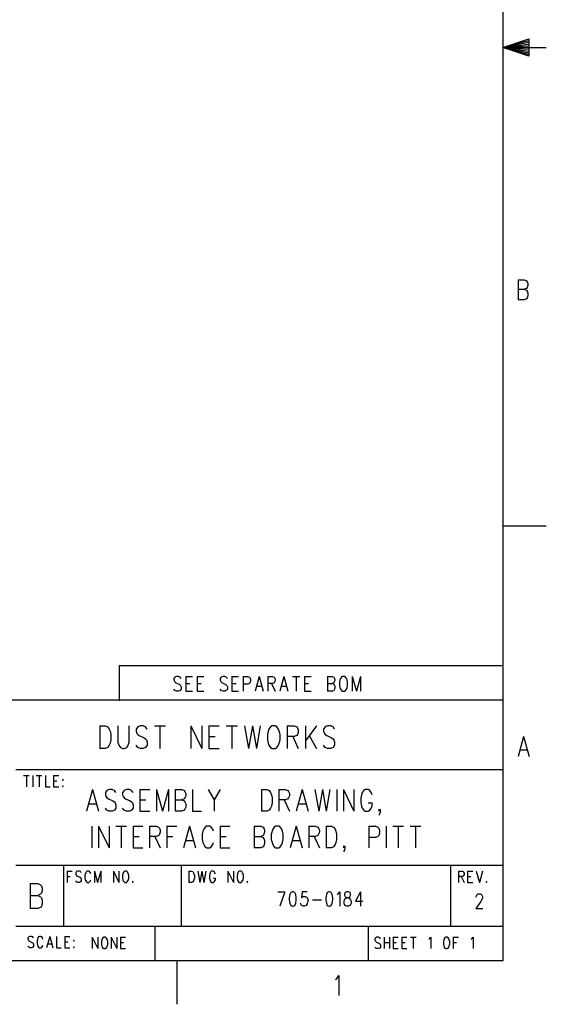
# Model space of a CAD drawing. Extents: x 2 to 38, y 4.3 to 27.6.
# Tile 19 of 25: x 31.6 to 38, y 4.3 to 16.3. Entities that reach past the tile are written whole.
import ezdxf

# ---------------------------------------------------------------- set-up
doc = ezdxf.new("R2010")
doc.units = 0
doc.layers.add('assy_t', color=3, linetype='CONTINUOUS')

msp = doc.modelspace()

# ---------------------------------------------------------------- linework, layer by layer
at = {"layer": 'assy_t', "color": 3}
for points in [[(2.54174, 4.85581), (2.54174, 27.07542), (37.45826, 27.07542), (37.45826, 4.85581), (2.54174, 4.85581)], [(37.45826, 15.96561), (37.77569, 16.07142), (37.77569, 15.8598), (37.45826, 15.96561), (37.77569, 15.90213)], [(37.45826, 15.96561), (37.77569, 16.05026)], [(37.45826, 15.96561), (37.77569, 16.0291)], [(37.45826, 15.96561), (37.77569, 16.00794)], [(37.45826, 15.96561), (37.77569, 15.98677)], [(37.45826, 15.96561), (37.77569, 15.88097)], [(37.45826, 15.96561), (37.9873, 15.96561)], [(37.45826, 15.96561), (37.77569, 15.92329)], [(37.45826, 15.96561), (37.77569, 15.94445)], [(37.64343, 13.14022), (37.64343, 12.89719)], [(37.64343, 13.14022), (37.71918, 13.14022), (37.74443, 13.12864), (37.75284, 13.11707), (37.76126, 13.09393), (37.76126, 13.07078), (37.75284, 13.04764), (37.74443, 13.03606), (37.71918, 13.02449)], [(37.64343, 13.02449), (37.71918, 13.02449), (37.74443, 13.01292), (37.75284, 13.00134), (37.76126, 12.9782), (37.76126, 12.94348), (37.75284, 12.92034), (37.74443, 12.90876), (37.71918, 12.89719), (37.64343, 12.89719)], [(37.45826, 10.14619), (37.9873, 10.14619)], [(37.44768, 8.44269), (32.79215, 8.44269), (32.79215, 8.01946)], [(33.54415, 8.29059), (33.53165, 8.30778), (33.51289, 8.31638), (33.48788, 8.31638), (33.46912, 8.30778), (33.45662, 8.29059), (33.45662, 8.2734), (33.46287, 8.2562), (33.46912, 8.2476), (33.48163, 8.23901), (33.51914, 8.22181), (33.53165, 8.21322), (33.5379, 8.20462), (33.54415, 8.18743), (33.54415, 8.16164), (33.53165, 8.14444), (33.51289, 8.13585), (33.48788, 8.13585), (33.46912, 8.14444), (33.45662, 8.16164)], [(33.60042, 8.31638), (33.60042, 8.13585)], [(33.60042, 8.31638), (33.6817, 8.31638)], [(33.73797, 8.31638), (33.73797, 8.13585)], [(33.73797, 8.31638), (33.81925, 8.31638)], [(34.10686, 8.29059), (34.09435, 8.30778), (34.07559, 8.31638), (34.05058, 8.31638), (34.03183, 8.30778), (34.01932, 8.29059), (34.01932, 8.2734), (34.02558, 8.2562), (34.03183, 8.2476), (34.04433, 8.23901), (34.08185, 8.22181), (34.09435, 8.21322), (34.1006, 8.20462), (34.10686, 8.18743), (34.10686, 8.16164), (34.09435, 8.14444), (34.07559, 8.13585), (34.05058, 8.13585), (34.03183, 8.14444), (34.01932, 8.16164)], [(34.16313, 8.31638), (34.16313, 8.13585)], [(34.16313, 8.31638), (34.2444, 8.31638)], [(34.30068, 8.31638), (34.30068, 8.13585)], [(34.30068, 8.31638), (34.35695, 8.31638), (34.3757, 8.30778), (34.38195, 8.29919), (34.38821, 8.28199), (34.38821, 8.2562), (34.38195, 8.23901), (34.3757, 8.23041), (34.35695, 8.22181), (34.30068, 8.22181)], [(34.4945, 8.31638), (34.44448, 8.13585)], [(34.4945, 8.31638), (34.54451, 8.13585)], [(34.60078, 8.31638), (34.60078, 8.13585)], [(34.60078, 8.31638), (34.65705, 8.31638), (34.67581, 8.30778), (34.68206, 8.29919), (34.68832, 8.28199), (34.68832, 8.2648), (34.68206, 8.2476), (34.67581, 8.23901), (34.65705, 8.23041), (34.60078, 8.23041)], [(34.7946, 8.31638), (34.74459, 8.13585)], [(34.7946, 8.31638), (34.84462, 8.13585)], [(34.90089, 8.31638), (34.98843, 8.31638)], [(34.94466, 8.31638), (34.94466, 8.13585)], [(35.0447, 8.31638), (35.0447, 8.13585)], [(35.0447, 8.31638), (35.12598, 8.31638)], [(35.32605, 8.31638), (35.32605, 8.13585)], [(35.32605, 8.31638), (35.38232, 8.31638), (35.40108, 8.30778), (35.40733, 8.29919), (35.41358, 8.28199), (35.41358, 8.2648), (35.40733, 8.2476), (35.40108, 8.23901), (35.38232, 8.23041)], [(35.50736, 8.31638), (35.49486, 8.30778), (35.48235, 8.29059), (35.4761, 8.2734), (35.46985, 8.2476), (35.46985, 8.20462), (35.4761, 8.17883), (35.48235, 8.16164), (35.49486, 8.14444), (35.50736, 8.13585), (35.53237, 8.13585), (35.54488, 8.14444), (35.55738, 8.16164), (35.56363, 8.17883), (35.56989, 8.20462), (35.56989, 8.2476), (35.56363, 8.2734), (35.55738, 8.29059), (35.54488, 8.30778), (35.53237, 8.31638), (35.50736, 8.31638)], [(35.62616, 8.31638), (35.62616, 8.13585)], [(35.62616, 8.31638), (35.67618, 8.13585)], [(35.72619, 8.31638), (35.67618, 8.13585)], [(35.72619, 8.31638), (35.72619, 8.13585)], [(33.60042, 8.23041), (33.65044, 8.23041)], [(33.73797, 8.23041), (33.78799, 8.23041)], [(34.16313, 8.23041), (34.21314, 8.23041)], [(34.46323, 8.19602), (34.52576, 8.19602)], [(34.64455, 8.23041), (34.68832, 8.13585)], [(34.76334, 8.19602), (34.82587, 8.19602)], [(35.0447, 8.23041), (35.09471, 8.23041)], [(35.32605, 8.23041), (35.38232, 8.23041), (35.40108, 8.22181), (35.40733, 8.21322), (35.41358, 8.19602), (35.41358, 8.17023), (35.40733, 8.15304), (35.40108, 8.14444), (35.38232, 8.13585), (35.32605, 8.13585)], [(23.49165, 4.85581), (23.49165, 8.03004), (37.45826, 8.03004)], [(33.60042, 8.13585), (33.6817, 8.13585)], [(33.73797, 8.13585), (33.81925, 8.13585)], [(34.16313, 8.13585), (34.2444, 8.13585)], [(35.0447, 8.13585), (35.12598, 8.13585)], [(32.55514, 7.71526), (32.55514, 7.43751)], [(32.55514, 7.71526), (32.62247, 7.71526), (32.65133, 7.70203), (32.67056, 7.67558), (32.68018, 7.64913), (32.6898, 7.60945), (32.6898, 7.54332), (32.68018, 7.50364), (32.67056, 7.47719), (32.65133, 7.45074), (32.62247, 7.43751), (32.55514, 7.43751)], [(32.77637, 7.71526), (32.77637, 7.51687), (32.78599, 7.47719), (32.80523, 7.45074), (32.83409, 7.43751)], [(32.83409, 7.43751), (32.85332, 7.43751), (32.88218, 7.45074), (32.90142, 7.47719), (32.91104, 7.51687), (32.91104, 7.71526)], [(33.13227, 7.67558), (33.11303, 7.70203), (33.08418, 7.71526), (33.0457, 7.71526), (33.01684, 7.70203), (32.99761, 7.67558), (32.99761, 7.64913), (33.00722, 7.62268), (33.01684, 7.60945), (33.03608, 7.59623), (33.09379, 7.56977), (33.11303, 7.55655), (33.12265, 7.54332), (33.13227, 7.51687), (33.13227, 7.47719), (33.11303, 7.45074), (33.08418, 7.43751), (33.0457, 7.43751), (33.01684, 7.45074), (32.99761, 7.47719)], [(33.21884, 7.71526), (33.3535, 7.71526)], [(33.28617, 7.71526), (33.28617, 7.43751)], [(33.66131, 7.71526), (33.66131, 7.43751)], [(33.66131, 7.71526), (33.79597, 7.43751)], [(33.79597, 7.71526), (33.79597, 7.43751)], [(33.88254, 7.71526), (33.88254, 7.43751)], [(33.88254, 7.71526), (34.00759, 7.71526)], [(34.09416, 7.71526), (34.22882, 7.71526)], [(34.16149, 7.71526), (34.16149, 7.43751)], [(34.31539, 7.71526), (34.36349, 7.43751)], [(34.41158, 7.71526), (34.36349, 7.43751)], [(34.41158, 7.71526), (34.45968, 7.43751)], [(34.50777, 7.71526), (34.45968, 7.43751)], [(34.65205, 7.71526), (34.63282, 7.70203), (34.61358, 7.67558), (34.60396, 7.64913), (34.59434, 7.60945), (34.59434, 7.54332), (34.60396, 7.50364), (34.61358, 7.47719), (34.63282, 7.45074), (34.65205, 7.43751), (34.69053, 7.43751), (34.70977, 7.45074), (34.729, 7.47719), (34.73862, 7.50364), (34.74824, 7.54332), (34.74824, 7.60945), (34.73862, 7.64913), (34.729, 7.67558), (34.70977, 7.70203), (34.69053, 7.71526), (34.65205, 7.71526)], [(34.83481, 7.71526), (34.83481, 7.43751)], [(34.83481, 7.71526), (34.92138, 7.71526), (34.95024, 7.70203), (34.95986, 7.68881), (34.96948, 7.66236), (34.96948, 7.6359), (34.95986, 7.60945), (34.95024, 7.59623), (34.92138, 7.583), (34.83481, 7.583)], [(35.05605, 7.71526), (35.05605, 7.43751)], [(35.19071, 7.71526), (35.05605, 7.5301)], [(35.41194, 7.67558), (35.39271, 7.70203), (35.36385, 7.71526), (35.32537, 7.71526), (35.29652, 7.70203), (35.27728, 7.67558), (35.27728, 7.64913), (35.2869, 7.62268), (35.29652, 7.60945), (35.31576, 7.59623), (35.37347, 7.56977), (35.39271, 7.55655), (35.40233, 7.54332), (35.41194, 7.51687), (35.41194, 7.47719), (35.39271, 7.45074), (35.36385, 7.43751), (35.32537, 7.43751), (35.29652, 7.45074), (35.27728, 7.47719)], [(33.88254, 7.583), (33.95949, 7.583)], [(34.90214, 7.583), (34.96948, 7.43751)], [(35.10414, 7.59623), (35.19071, 7.43751)], [(37.71076, 7.58531), (37.64343, 7.34229)], [(37.71076, 7.58531), (37.77809, 7.34229)], [(33.88254, 7.43751), (34.00759, 7.43751)], [(37.66868, 7.4233), (37.75284, 7.4233)], [(31.53304, 7.18358), (37.45826, 7.18358)], [(31.62826, 7.11083), (31.69559, 7.11083)], [(31.66193, 7.11083), (31.66193, 6.97196)], [(31.73888, 7.11083), (31.73888, 6.97196)], [(31.78216, 7.11083), (31.8495, 7.11083)], [(31.81583, 7.11083), (31.81583, 6.97196)], [(31.89278, 7.11083), (31.89278, 6.97196), (31.95049, 6.97196)], [(31.99378, 7.11083), (31.99378, 6.97196)], [(31.99378, 7.11083), (32.0563, 7.11083)], [(31.99378, 7.0447), (32.03226, 7.0447)], [(31.99378, 6.97196), (32.0563, 6.97196)], [(32.1044, 7.06454), (32.09959, 7.05793), (32.1044, 7.05132), (32.10921, 7.05793), (32.1044, 7.06454)], [(32.1044, 6.98519), (32.09959, 6.97857), (32.1044, 6.97196), (32.10921, 6.97857), (32.1044, 6.98519)], [(32.46741, 6.93956), (32.39431, 6.6757)], [(32.46741, 6.93956), (32.54052, 6.6757)], [(32.75069, 6.90186), (32.73241, 6.92699), (32.705, 6.93956), (32.66845, 6.93956), (32.64103, 6.92699), (32.62276, 6.90186), (32.62276, 6.87673), (32.6319, 6.8516), (32.64103, 6.83904), (32.65931, 6.82648), (32.71414, 6.80135), (32.73241, 6.78878), (32.74155, 6.77622), (32.75069, 6.75109), (32.75069, 6.71339), (32.73241, 6.68826), (32.705, 6.6757), (32.66845, 6.6757), (32.64103, 6.68826), (32.62276, 6.71339)], [(32.96086, 6.90186), (32.94259, 6.92699), (32.91517, 6.93956), (32.87862, 6.93956), (32.85121, 6.92699), (32.83293, 6.90186), (32.83293, 6.87673), (32.84207, 6.8516), (32.85121, 6.83904), (32.86948, 6.82648), (32.92431, 6.80135), (32.94259, 6.78878), (32.95172, 6.77622), (32.96086, 6.75109), (32.96086, 6.71339), (32.94259, 6.68826), (32.91517, 6.6757), (32.87862, 6.6757), (32.85121, 6.68826), (32.83293, 6.71339)], [(33.0431, 6.93956), (33.0431, 6.6757)], [(33.0431, 6.93956), (33.1619, 6.93956)], [(33.24414, 6.93956), (33.24414, 6.6757)], [(33.24414, 6.93956), (33.31724, 6.6757)], [(33.39034, 6.93956), (33.31724, 6.6757)], [(33.39034, 6.93956), (33.39034, 6.6757)], [(33.47259, 6.93956), (33.47259, 6.6757)], [(33.47259, 6.93956), (33.55483, 6.93956), (33.58224, 6.92699), (33.59138, 6.91443), (33.60052, 6.8893), (33.60052, 6.86417), (33.59138, 6.83904), (33.58224, 6.82648), (33.55483, 6.81391)], [(33.68276, 6.93956), (33.68276, 6.6757), (33.79241, 6.6757)], [(33.87466, 6.93956), (33.94776, 6.81391), (33.94776, 6.6757)], [(34.02086, 6.93956), (33.94776, 6.81391)], [(34.52345, 6.93956), (34.52345, 6.6757)], [(34.52345, 6.93956), (34.58741, 6.93956), (34.61483, 6.92699), (34.6331, 6.90186), (34.64224, 6.87673), (34.65138, 6.83904), (34.65138, 6.77622), (34.64224, 6.73852), (34.6331, 6.71339), (34.61483, 6.68826), (34.58741, 6.6757), (34.52345, 6.6757)], [(34.73362, 6.93956), (34.73362, 6.6757)], [(34.73362, 6.93956), (34.81586, 6.93956), (34.84328, 6.92699), (34.85241, 6.91443), (34.86155, 6.8893), (34.86155, 6.86417), (34.85241, 6.83904), (34.84328, 6.82648), (34.81586, 6.81391), (34.73362, 6.81391)], [(35.0169, 6.93956), (34.94379, 6.6757)], [(35.0169, 6.93956), (35.09, 6.6757)], [(35.17224, 6.93956), (35.21793, 6.6757)], [(35.26362, 6.93956), (35.21793, 6.6757)], [(35.26362, 6.93956), (35.30931, 6.6757)], [(35.355, 6.93956), (35.30931, 6.6757)], [(35.43724, 6.93956), (35.43724, 6.6757)], [(35.51948, 6.93956), (35.51948, 6.6757)], [(35.51948, 6.93956), (35.64741, 6.6757)], [(35.64741, 6.93956), (35.64741, 6.6757)], [(35.86673, 6.87673), (35.85759, 6.90186), (35.83931, 6.92699), (35.82104, 6.93956), (35.78448, 6.93956), (35.76621, 6.92699), (35.74793, 6.90186), (35.73879, 6.87673), (35.72966, 6.83904), (35.72966, 6.77622), (35.73879, 6.73852), (35.74793, 6.71339), (35.76621, 6.68826), (35.78448, 6.6757), (35.82104, 6.6757), (35.83931, 6.68826), (35.85759, 6.71339), (35.86673, 6.73852), (35.86673, 6.77622)], [(32.42172, 6.76365), (32.5131, 6.76365)], [(33.0431, 6.81391), (33.11621, 6.81391)], [(33.47259, 6.81391), (33.55483, 6.81391), (33.58224, 6.80135), (33.59138, 6.78878), (33.60052, 6.76365), (33.60052, 6.72596), (33.59138, 6.70083), (33.58224, 6.68826), (33.55483, 6.6757), (33.47259, 6.6757)], [(34.79759, 6.81391), (34.86155, 6.6757)], [(34.97121, 6.76365), (35.06259, 6.76365)], [(35.82104, 6.77622), (35.86673, 6.77622)], [(33.0431, 6.6757), (33.1619, 6.6757)], [(35.96724, 6.68826), (35.9581, 6.6757), (35.94897, 6.68826), (35.9581, 6.70083), (35.96724, 6.68826), (35.96724, 6.66313), (35.9581, 6.63801), (35.94897, 6.62544)], [(32.45779, 6.49517), (32.45779, 6.23131)], [(32.54004, 6.49517), (32.54004, 6.23131)], [(32.54004, 6.49517), (32.66797, 6.23131)], [(32.66797, 6.49517), (32.66797, 6.23131)], [(32.75021, 6.49517), (32.87814, 6.49517)], [(32.81417, 6.49517), (32.81417, 6.23131)], [(32.96038, 6.49517), (32.96038, 6.23131)], [(32.96038, 6.49517), (33.07917, 6.49517)], [(33.16142, 6.49517), (33.16142, 6.23131)], [(33.16142, 6.49517), (33.24366, 6.49517), (33.27107, 6.4826), (33.28021, 6.47004), (33.28935, 6.44491), (33.28935, 6.41978), (33.28021, 6.39465), (33.27107, 6.38208), (33.24366, 6.36952), (33.16142, 6.36952)], [(33.37159, 6.49517), (33.37159, 6.23131)], [(33.37159, 6.49517), (33.49038, 6.49517)], [(33.64573, 6.49517), (33.57262, 6.23131)], [(33.64573, 6.49517), (33.71883, 6.23131)], [(33.93814, 6.43234), (33.929, 6.45747), (33.91073, 6.4826), (33.89245, 6.49517), (33.8559, 6.49517), (33.83762, 6.4826), (33.81935, 6.45747), (33.81021, 6.43234), (33.80107, 6.39465), (33.80107, 6.33182), (33.81021, 6.29413), (33.81935, 6.269), (33.83762, 6.24387), (33.8559, 6.23131), (33.89245, 6.23131), (33.91073, 6.24387), (33.929, 6.269), (33.93814, 6.29413)], [(34.02038, 6.49517), (34.02038, 6.23131)], [(34.02038, 6.49517), (34.13917, 6.49517)], [(34.43159, 6.49517), (34.43159, 6.23131)], [(34.43159, 6.49517), (34.51383, 6.49517), (34.54124, 6.4826), (34.55038, 6.47004), (34.55952, 6.44491), (34.55952, 6.41978), (34.55038, 6.39465), (34.54124, 6.38208), (34.51383, 6.36952)], [(34.69659, 6.49517), (34.67831, 6.4826), (34.66004, 6.45747), (34.6509, 6.43234), (34.64176, 6.39465), (34.64176, 6.33182), (34.6509, 6.29413), (34.66004, 6.269), (34.67831, 6.24387), (34.69659, 6.23131), (34.73314, 6.23131), (34.75142, 6.24387), (34.76969, 6.269), (34.77883, 6.29413), (34.78797, 6.33182), (34.78797, 6.39465), (34.77883, 6.43234), (34.76969, 6.45747), (34.75142, 6.4826), (34.73314, 6.49517), (34.69659, 6.49517)], [(34.94331, 6.49517), (34.87021, 6.23131)], [(34.94331, 6.49517), (35.01642, 6.23131)], [(35.09866, 6.49517), (35.09866, 6.23131)], [(35.09866, 6.49517), (35.1809, 6.49517), (35.20831, 6.4826), (35.21745, 6.47004), (35.22659, 6.44491), (35.22659, 6.41978), (35.21745, 6.39465), (35.20831, 6.38208), (35.1809, 6.36952), (35.09866, 6.36952)], [(35.30883, 6.49517), (35.30883, 6.23131)], [(35.30883, 6.49517), (35.3728, 6.49517), (35.40021, 6.4826), (35.41849, 6.45747), (35.42762, 6.43234), (35.43676, 6.39465), (35.43676, 6.33182), (35.42762, 6.29413), (35.41849, 6.269), (35.40021, 6.24387), (35.3728, 6.23131), (35.30883, 6.23131)], [(35.82969, 6.49517), (35.82969, 6.23131)], [(35.82969, 6.49517), (35.91193, 6.49517), (35.93935, 6.4826), (35.94849, 6.47004), (35.95762, 6.44491), (35.95762, 6.40721), (35.94849, 6.38208), (35.93935, 6.36952), (35.91193, 6.35695), (35.82969, 6.35695)], [(36.03986, 6.49517), (36.03986, 6.23131)], [(36.12211, 6.49517), (36.25004, 6.49517)], [(36.18607, 6.49517), (36.18607, 6.23131)], [(36.33228, 6.49517), (36.46021, 6.49517)], [(36.39624, 6.49517), (36.39624, 6.23131)], [(32.96038, 6.36952), (33.03348, 6.36952)], [(33.22538, 6.36952), (33.28935, 6.23131)], [(33.37159, 6.36952), (33.44469, 6.36952)], [(34.02038, 6.36952), (34.09348, 6.36952)], [(34.43159, 6.36952), (34.51383, 6.36952), (34.54124, 6.35695), (34.55038, 6.34439), (34.55952, 6.31926), (34.55952, 6.28157), (34.55038, 6.25644), (34.54124, 6.24387), (34.51383, 6.23131), (34.43159, 6.23131)], [(35.16262, 6.36952), (35.22659, 6.23131)], [(32.96038, 6.23131), (33.07917, 6.23131)], [(33.60004, 6.31926), (33.69142, 6.31926)], [(34.02038, 6.23131), (34.13917, 6.23131)], [(34.89762, 6.31926), (34.989, 6.31926)], [(35.53728, 6.24387), (35.52814, 6.23131), (35.519, 6.24387), (35.52814, 6.25644), (35.53728, 6.24387), (35.53728, 6.21874), (35.52814, 6.19361), (35.519, 6.18105)], [(31.53304, 6.01969), (37.45826, 6.01969)], [(32.11498, 6.01969), (32.11498, 5.27904)], [(33.54338, 6.01969), (33.54338, 5.27904)], [(36.82342, 6.01969), (36.82342, 5.27904)], [(32.1573, 5.94695), (32.1573, 5.80808)], [(32.1573, 5.94695), (32.21982, 5.94695)], [(32.1573, 5.88082), (32.19578, 5.88082)], [(32.33044, 5.92711), (32.32082, 5.94034), (32.30639, 5.94695), (32.28716, 5.94695), (32.27273, 5.94034), (32.26311, 5.92711), (32.26311, 5.91388), (32.26792, 5.90066), (32.27273, 5.89405), (32.28235, 5.88743), (32.3112, 5.87421), (32.32082, 5.86759), (32.32563, 5.86098), (32.33044, 5.84775), (32.33044, 5.82792), (32.32082, 5.81469), (32.30639, 5.80808), (32.28716, 5.80808), (32.27273, 5.81469), (32.26311, 5.82792)], [(32.44587, 5.91388), (32.44106, 5.92711), (32.43144, 5.94034), (32.42182, 5.94695), (32.40258, 5.94695), (32.39296, 5.94034), (32.38334, 5.92711), (32.37853, 5.91388), (32.37373, 5.89405), (32.37373, 5.86098), (32.37853, 5.84114), (32.38334, 5.82792), (32.39296, 5.81469), (32.40258, 5.80808), (32.42182, 5.80808), (32.43144, 5.81469), (32.44106, 5.82792), (32.44587, 5.84114)], [(32.48915, 5.94695), (32.48915, 5.80808)], [(32.48915, 5.94695), (32.52763, 5.80808)], [(32.5661, 5.94695), (32.52763, 5.80808)], [(32.5661, 5.94695), (32.5661, 5.80808)], [(32.72001, 5.94695), (32.72001, 5.80808)], [(32.72001, 5.94695), (32.78734, 5.80808)], [(32.78734, 5.94695), (32.78734, 5.80808)], [(32.85948, 5.94695), (32.84986, 5.94034), (32.84024, 5.92711), (32.83543, 5.91388), (32.83062, 5.89405), (32.83062, 5.86098), (32.83543, 5.84114), (32.84024, 5.82792), (32.84986, 5.81469), (32.85948, 5.80808), (32.87872, 5.80808), (32.88834, 5.81469), (32.89795, 5.82792), (32.90276, 5.84114), (32.90757, 5.86098), (32.90757, 5.89405), (32.90276, 5.91388), (32.89795, 5.92711), (32.88834, 5.94034), (32.87872, 5.94695), (32.85948, 5.94695)], [(33.63861, 5.94695), (33.63861, 5.80808)], [(33.63861, 5.94695), (33.67227, 5.94695), (33.6867, 5.94034), (33.69632, 5.92711), (33.70113, 5.91388), (33.70594, 5.89405), (33.70594, 5.86098), (33.70113, 5.84114), (33.69632, 5.82792), (33.6867, 5.81469), (33.67227, 5.80808), (33.63861, 5.80808)], [(33.74923, 5.94695), (33.77327, 5.80808)], [(33.79732, 5.94695), (33.77327, 5.80808)], [(33.79732, 5.94695), (33.82137, 5.80808)], [(33.84541, 5.94695), (33.82137, 5.80808)], [(33.96084, 5.91388), (33.95603, 5.92711), (33.94641, 5.94034), (33.93679, 5.94695), (33.91756, 5.94695), (33.90794, 5.94034), (33.89832, 5.92711), (33.89351, 5.91388), (33.8887, 5.89405), (33.8887, 5.86098), (33.89351, 5.84114), (33.89832, 5.82792), (33.90794, 5.81469), (33.91756, 5.80808), (33.93679, 5.80808), (33.94641, 5.81469), (33.95603, 5.82792), (33.96084, 5.84114), (33.96084, 5.86098)], [(34.11474, 5.94695), (34.11474, 5.80808)], [(34.11474, 5.94695), (34.18207, 5.80808)], [(34.18207, 5.94695), (34.18207, 5.80808)], [(34.25422, 5.94695), (34.2446, 5.94034), (34.23498, 5.92711), (34.23017, 5.91388), (34.22536, 5.89405), (34.22536, 5.86098), (34.23017, 5.84114), (34.23498, 5.82792), (34.2446, 5.81469), (34.25422, 5.80808), (34.27345, 5.80808), (34.28307, 5.81469), (34.29269, 5.82792), (34.2975, 5.84114), (34.30231, 5.86098), (34.30231, 5.89405), (34.2975, 5.91388), (34.29269, 5.92711), (34.28307, 5.94034), (34.27345, 5.94695), (34.25422, 5.94695)], [(36.91865, 5.94695), (36.91865, 5.80808)], [(36.91865, 5.94695), (36.96193, 5.94695), (36.97636, 5.94034), (36.98117, 5.93372), (36.98598, 5.9205), (36.98598, 5.90727), (36.98117, 5.89405), (36.97636, 5.88743), (36.96193, 5.88082), (36.91865, 5.88082)], [(36.95231, 5.88082), (36.98598, 5.80808)], [(37.02926, 5.94695), (37.02926, 5.80808)], [(37.02926, 5.94695), (37.09179, 5.94695)], [(37.02926, 5.88082), (37.06774, 5.88082)], [(37.13507, 5.94695), (37.17355, 5.80808)], [(37.21202, 5.94695), (37.17355, 5.80808)], [(31.70762, 5.79617), (31.70762, 5.49065)], [(31.70762, 5.79617), (31.80285, 5.79617)], [(31.80285, 5.79617), (31.83459, 5.78162), (31.84517, 5.76708), (31.85575, 5.73798), (31.85575, 5.70888), (31.84517, 5.67978), (31.83459, 5.66524), (31.80285, 5.65069)], [(32.95567, 5.8213), (32.95086, 5.81469), (32.95567, 5.80808), (32.96048, 5.81469), (32.95567, 5.8213)], [(33.93679, 5.86098), (33.96084, 5.86098)], [(34.35041, 5.8213), (34.3456, 5.81469), (34.35041, 5.80808), (34.35521, 5.81469), (34.35041, 5.8213)], [(37.02926, 5.80808), (37.09179, 5.80808)], [(37.26012, 5.8213), (37.25531, 5.81469), (37.26012, 5.80808), (37.26493, 5.81469), (37.26012, 5.8213)], [(31.70762, 5.65069), (31.80285, 5.65069)], [(31.80285, 5.65069), (31.83459, 5.63614), (31.84517, 5.62159), (31.85575, 5.59249), (31.85575, 5.54885), (31.84517, 5.51975), (31.83459, 5.5052), (31.80285, 5.49065)], [(34.72208, 5.69599), (34.80624, 5.69599)], [(34.80624, 5.69599), (34.74613, 5.5224)], [(34.89642, 5.69599), (34.87839, 5.68772), (34.86636, 5.66292), (34.86035, 5.62159), (34.86035, 5.59679), (34.86636, 5.55546), (34.87839, 5.53066), (34.89642, 5.5224), (34.90844, 5.5224), (34.92648, 5.53066), (34.9385, 5.55546), (34.94452, 5.59679), (34.94452, 5.62159), (34.9385, 5.66292), (34.92648, 5.68772), (34.90844, 5.69599), (34.89642, 5.69599)], [(35.07677, 5.69599), (35.01666, 5.69599), (35.01064, 5.62159), (35.01666, 5.62986), (35.03469, 5.63812), (35.05273, 5.63812), (35.07076, 5.62986), (35.08279, 5.61332), (35.0888, 5.58853), (35.08279, 5.57199), (35.07677, 5.54719), (35.06475, 5.53066), (35.04672, 5.5224), (35.02868, 5.5224), (35.01064, 5.53066), (35.00463, 5.53893), (34.99862, 5.55546)], [(35.34129, 5.69599), (35.32326, 5.68772), (35.31123, 5.66292), (35.30522, 5.62159), (35.30522, 5.59679), (35.31123, 5.55546), (35.32326, 5.53066), (35.34129, 5.5224), (35.35332, 5.5224), (35.37135, 5.53066), (35.38338, 5.55546), (35.38939, 5.59679), (35.38939, 5.62159), (35.38338, 5.66292), (35.37135, 5.68772), (35.35332, 5.69599), (35.34129, 5.69599)], [(35.44349, 5.66292), (35.45552, 5.67119), (35.47355, 5.69599), (35.47355, 5.5224)], [(35.55772, 5.69599), (35.53968, 5.68772), (35.53367, 5.67119), (35.53367, 5.65466), (35.53968, 5.63812), (35.55171, 5.62986), (35.57575, 5.62159), (35.59379, 5.61332), (35.60581, 5.59679), (35.61182, 5.58026), (35.61182, 5.55546), (35.60581, 5.53893), (35.5998, 5.53066), (35.58177, 5.5224), (35.55772, 5.5224), (35.53968, 5.53066), (35.53367, 5.53893), (35.52766, 5.55546), (35.52766, 5.58026), (35.53367, 5.59679), (35.54569, 5.61332), (35.56373, 5.62159), (35.58778, 5.62986), (35.5998, 5.63812), (35.60581, 5.65466), (35.60581, 5.67119), (35.5998, 5.68772), (35.58177, 5.69599), (35.55772, 5.69599)], [(35.72605, 5.69599), (35.66593, 5.58026), (35.75611, 5.58026)], [(35.72605, 5.69599), (35.72605, 5.5224)], [(37.1344, 5.6282), (37.1344, 5.6368), (37.14065, 5.65399), (37.1469, 5.66259), (37.15941, 5.67119), (37.18442, 5.67119), (37.19692, 5.66259), (37.20317, 5.65399), (37.20942, 5.6368), (37.20942, 5.61961), (37.20317, 5.60241), (37.19067, 5.57662), (37.12814, 5.49065), (37.21568, 5.49065)], [(35.1429, 5.59679), (35.25112, 5.59679)], [(31.80285, 5.49065), (31.70762, 5.49065)], [(31.53304, 5.27904), (37.45826, 5.27904)], [(33.22596, 5.27904), (33.22596, 4.85581)], [(35.81825, 5.27904), (35.81825, 4.85581)], [(31.7485, 5.13355), (31.73888, 5.14678), (31.72445, 5.15339), (31.70521, 5.15339), (31.69079, 5.14678), (31.68117, 5.13355), (31.68117, 5.12033), (31.68598, 5.1071), (31.69079, 5.10049), (31.7004, 5.09387), (31.72926, 5.08065), (31.73888, 5.07404), (31.74369, 5.06742), (31.7485, 5.0542), (31.7485, 5.03436), (31.73888, 5.02113), (31.72445, 5.01452), (31.70521, 5.01452), (31.69079, 5.02113), (31.68117, 5.03436)], [(31.86392, 5.12033), (31.85912, 5.13355), (31.8495, 5.14678), (31.83988, 5.15339), (31.82064, 5.15339), (31.81102, 5.14678), (31.8014, 5.13355), (31.79659, 5.12033), (31.79178, 5.10049), (31.79178, 5.06742), (31.79659, 5.04758), (31.8014, 5.03436), (31.81102, 5.02113), (31.82064, 5.01452), (31.83988, 5.01452), (31.8495, 5.02113), (31.85912, 5.03436), (31.86392, 5.04758)], [(31.94569, 5.15339), (31.90721, 5.01452)], [(31.94569, 5.15339), (31.98416, 5.01452)], [(32.02745, 5.15339), (32.02745, 5.01452), (32.08516, 5.01452)], [(32.12844, 5.15339), (32.12844, 5.01452)], [(32.12844, 5.15339), (32.19097, 5.15339)], [(31.92164, 5.06081), (31.96973, 5.06081)], [(32.12844, 5.08726), (32.16692, 5.08726)], [(32.23906, 5.1071), (32.23425, 5.10049), (32.23906, 5.09387), (32.24387, 5.10049), (32.23906, 5.1071)], [(32.46414, 5.14281), (32.46414, 5.00394)], [(32.46414, 5.14281), (32.53148, 5.00394)], [(32.53148, 5.14281), (32.53148, 5.00394)], [(32.60362, 5.14281), (32.594, 5.1362), (32.58438, 5.12297), (32.57957, 5.10975), (32.57476, 5.08991), (32.57476, 5.05684), (32.57957, 5.037), (32.58438, 5.02378), (32.594, 5.01055), (32.60362, 5.00394), (32.62285, 5.00394), (32.63247, 5.01055), (32.64209, 5.02378), (32.6469, 5.037), (32.65171, 5.05684), (32.65171, 5.08991), (32.6469, 5.10975), (32.64209, 5.12297), (32.63247, 5.1362), (32.62285, 5.14281), (32.60362, 5.14281)], [(32.695, 5.14281), (32.695, 5.00394)], [(32.695, 5.14281), (32.76233, 5.00394)], [(32.76233, 5.14281), (32.76233, 5.00394)], [(32.80561, 5.14281), (32.80561, 5.00394)], [(32.80561, 5.14281), (32.86814, 5.14281)], [(32.80561, 5.07668), (32.84409, 5.07668)], [(35.97022, 5.12297), (35.96061, 5.1362), (35.94618, 5.14281), (35.92694, 5.14281), (35.91251, 5.1362), (35.90289, 5.12297), (35.90289, 5.10975), (35.9077, 5.09652), (35.91251, 5.08991), (35.92213, 5.08329), (35.95099, 5.07007), (35.96061, 5.06346), (35.96541, 5.05684), (35.97022, 5.04362), (35.97022, 5.02378), (35.96061, 5.01055), (35.94618, 5.00394), (35.92694, 5.00394), (35.91251, 5.01055), (35.90289, 5.02378)], [(36.01351, 5.14281), (36.01351, 5.00394)], [(36.01351, 5.07668), (36.08084, 5.07668)], [(36.08084, 5.14281), (36.08084, 5.00394)], [(36.12413, 5.14281), (36.12413, 5.00394)], [(36.12413, 5.14281), (36.18665, 5.14281)], [(36.12413, 5.07668), (36.1626, 5.07668)], [(36.22993, 5.14281), (36.22993, 5.00394)], [(36.22993, 5.14281), (36.29246, 5.14281)], [(36.22993, 5.07668), (36.26841, 5.07668)], [(36.33574, 5.14281), (36.40307, 5.14281)], [(36.36941, 5.14281), (36.36941, 5.00394)], [(36.55698, 5.11636), (36.56659, 5.12297), (36.58102, 5.14281), (36.58102, 5.00394)], [(36.76378, 5.14281), (36.75416, 5.1362), (36.74454, 5.12297), (36.73973, 5.10975), (36.73493, 5.08991)], [(36.73493, 5.05684), (36.73973, 5.037), (36.74454, 5.02378), (36.75416, 5.01055), (36.76378, 5.00394), (36.78302, 5.00394), (36.79264, 5.01055), (36.80226, 5.02378), (36.80707, 5.037), (36.81188, 5.05684), (36.81188, 5.08991), (36.80707, 5.10975), (36.80226, 5.12297), (36.79264, 5.1362), (36.78302, 5.14281), (36.76378, 5.14281)], [(36.73493, 5.08991), (36.73493, 5.05684)], [(36.85516, 5.14281), (36.85516, 5.00394)], [(36.85516, 5.14281), (36.91768, 5.14281)], [(36.85516, 5.07668), (36.89364, 5.07668)], [(37.07159, 5.11636), (37.0812, 5.12297), (37.09563, 5.14281), (37.09563, 5.00394)], [(32.12844, 5.01452), (32.19097, 5.01452)], [(32.23906, 5.02775), (32.23425, 5.02113), (32.23906, 5.01452), (32.24387, 5.02113), (32.23906, 5.02775)], [(32.80561, 5.00394), (32.86814, 5.00394)], [(36.12413, 5.00394), (36.18665, 5.00394)], [(36.22993, 5.00394), (36.29246, 5.00394)], [(33.49048, 4.85581), (33.49048, 4.32677)], [(35.42147, 4.62931), (35.4383, 4.64089), (35.46355, 4.6756), (35.46355, 4.43258)]]:
    msp.add_lwpolyline(points, dxfattribs=at)

doc.saveas('drawing.dxf')
